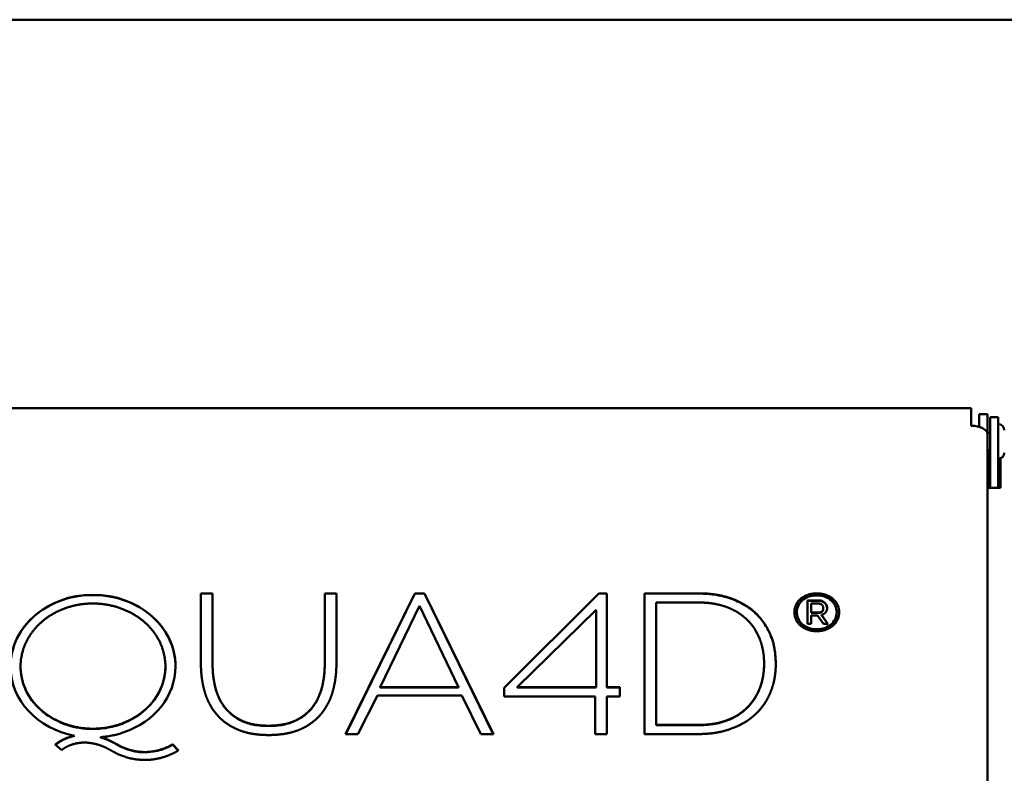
# Model space of a CAD drawing. Header units: millimetres. Extents: x 90 to 4401, y 90 to 14724.
# Tile 43 of 44: x 3135 to 3316, y 2510 to 2649. Entities that reach past the tile are written whole.
import ezdxf

# ---------------------------------------------------------------- set-up
doc = ezdxf.new("R2010")
doc.units = ezdxf.units.MM
doc.header["$LTSCALE"] = 15
doc.layers.add('Visible (ISO)', color=7, linetype='Continuous', lineweight=50)

msp = doc.modelspace()

# ---------------------------------------------------------------- linework, layer by layer
at = {"layer": 'Visible (ISO)'}
for p, q in [((3645.44, 2648.69), (2689.99, 2648.69)), ((3309.99, 2577.43), (3069.99, 2577.43)), ((3309.99, 2575.93), (3309.99, 2577.43)), ((3309.99, 2575.93), (3309.99, 2574.2)), ((3311.49, 2575.3), (3311.49, 2576.3)), ((3311.49, 2576.3), (3312.99, 2576.3)), ((3312.99, 2576.3), (3312.99, 2575.3)), ((3313.49, 2568.3), (3313.49, 2575.76)), ((3313.49, 2575.76), (3314.99, 2575.76)), ((3314.99, 2575.76), (3314.99, 2568.3)), ((3311.49, 2574), (3311.49, 2575.3)), ((3312.99, 2575.3), (3312.99, 2572.7)), ((3313.49, 2572.91), (3312.99, 2572.91)), ((3312.99, 2572.7), (3312.99, 2411.18)), ((3313.49, 2569.71), (3312.99, 2569.71)), ((3313.11, 2562.83), (3313.11, 2569.71)), ((3313.49, 2569.19), (3313.11, 2569.19)), ((3313.11, 2568.98), (3313.39, 2568.98)), ((3313.49, 2562.83), (3313.49, 2568.3)), ((3314.99, 2562.83), (3314.99, 2568.3)), ((3315.36, 2568.2), (3315.36, 2562.83)), ((3315.36, 2562.83), (3313.11, 2562.83)), ((3168.73, 2543.45), (3170.87, 2543.45)), ((3168.73, 2530.47), (3168.73, 2543.45)), ((3168.73, 2543.4), (3170.87, 2543.4)), ((3170.87, 2543.45), (3170.87, 2530.47)), ((3191.44, 2543.45), (3193.58, 2543.45)), ((3191.44, 2530.47), (3191.44, 2543.45)), ((3191.44, 2543.4), (3193.58, 2543.4)), ((3193.58, 2543.45), (3193.58, 2530.47)), ((3195.27, 2517.64), (3207.94, 2543.45)), ((3195.3, 2517.64), (3207.94, 2543.4)), ((3207.94, 2543.45), (3209.71, 2543.45)), ((3207.94, 2543.4), (3207.94, 2543.45)), ((3207.94, 2543.4), (3209.71, 2543.4)), ((3209.71, 2543.45), (3222.38, 2517.64)), ((3209.71, 2543.4), (3209.71, 2543.45)), ((3209.71, 2543.4), (3222.36, 2517.64)), ((3224.37, 2526.14), (3241.71, 2543.45)), ((3224.37, 2526.09), (3241.71, 2543.4)), ((3241.71, 2543.45), (3243.21, 2543.45)), ((3241.71, 2543.4), (3241.71, 2543.45)), ((3241.71, 2543.4), (3243.21, 2543.4)), ((3243.21, 2543.45), (3243.21, 2526.22)), ((3250.12, 2543.45), (3260.03, 2543.45)), ((3250.12, 2517.64), (3250.12, 2543.45)), ((3250.12, 2543.4), (3260.03, 2543.4)), ((3208.83, 2541.19), (3201.63, 2526.22)), ((3215.97, 2526.22), (3208.83, 2541.19)), ((3252.26, 2541.77), (3252.26, 2519.31)), ((3260.03, 2541.77), (3252.26, 2541.77)), ((3279.96, 2542.14), (3282.09, 2542.14)), ((3279.96, 2537.83), (3279.96, 2542.14)), ((3279.96, 2542.09), (3282.09, 2542.09)), ((3280.68, 2541.57), (3280.68, 2539.93)), ((3282.02, 2541.57), (3280.68, 2541.57)), ((3282.7, 2541.97), (3282.7, 2542.02)), ((3283.18, 2541.65), (3283.18, 2541.7)), ((3283.49, 2541.21), (3283.49, 2541.26)), ((3241.24, 2540.45), (3226.76, 2526.22)), ((3241.24, 2526.22), (3241.24, 2540.45)), ((3278.04, 2539.94), (3278.04, 2539.99)), ((3280.68, 2539.93), (3282.06, 2539.93)), ((3280.68, 2539.88), (3280.68, 2539.93)), ((3280.68, 2539.88), (3282.06, 2539.88)), ((3280.68, 2539.38), (3280.68, 2537.83)), ((3281.8, 2539.38), (3280.68, 2539.38)), ((3282.93, 2537.83), (3281.8, 2539.38)), ((3282.06, 2539.88), (3282.06, 2539.93)), ((3282.53, 2539.48), (3283.74, 2537.83)), ((3282.53, 2539.43), (3282.53, 2539.48)), ((3282.53, 2539.43), (3283.7, 2537.83)), ((3282.89, 2540.7), (3282.89, 2540.75)), ((3285.34, 2539.93), (3285.34, 2539.98)), ((3280.68, 2537.83), (3279.96, 2537.83)), ((3283.74, 2537.83), (3282.93, 2537.83)), ((3273.29, 2535.53), (3273.29, 2535.58)), ((3170.87, 2530.42), (3170.87, 2530.47)), ((3191.44, 2530.42), (3191.44, 2530.47)), ((3272.03, 2530.53), (3272.03, 2530.58)), ((3135.65, 2530.02), (3135.65, 2530.07)), ((3162.22, 2530.02), (3162.22, 2530.07)), ((3201.63, 2526.22), (3215.97, 2526.22)), ((3201.63, 2526.17), (3201.63, 2526.22)), ((3201.63, 2526.17), (3215.97, 2526.17)), ((3215.97, 2526.17), (3215.97, 2526.22)), ((3224.37, 2524.52), (3224.37, 2526.14)), ((3226.76, 2526.22), (3241.24, 2526.22)), ((3226.76, 2526.17), (3226.76, 2526.22)), ((3226.76, 2526.17), (3241.24, 2526.17)), ((3241.24, 2526.17), (3241.24, 2526.22)), ((3243.21, 2526.17), (3243.21, 2526.22)), ((3243.21, 2526.22), (3245.58, 2526.22)), ((3243.21, 2526.17), (3245.58, 2526.17)), ((3245.58, 2526.22), (3245.58, 2524.54)), ((3201.12, 2524.69), (3197.54, 2517.64)), ((3216.56, 2524.69), (3201.12, 2524.69)), ((3220.07, 2517.64), (3216.56, 2524.69)), ((3241.07, 2524.52), (3224.37, 2524.52)), ((3241.07, 2517.64), (3241.07, 2524.52)), ((3245.58, 2524.54), (3243.21, 2524.52)), ((3243.21, 2524.52), (3243.21, 2517.64)), ((3197.54, 2517.64), (3195.27, 2517.64)), ((3222.38, 2517.64), (3220.07, 2517.64)), ((3243.21, 2517.64), (3241.07, 2517.64)), ((3260.03, 2517.64), (3250.12, 2517.64)), ((3252.26, 2519.31), (3260.03, 2519.31)), ((3252.26, 2519.26), (3252.26, 2519.31)), ((3252.26, 2519.26), (3260.03, 2519.26)), ((3145.56, 2517.34), (3145.56, 2517.29)), ((3150.34, 2517.03), (3150.34, 2517.08)), ((3163.53, 2515.72), (3163.53, 2515.77)), ((3163.53, 2515.77), (3164.59, 2514.64)), ((3143.19, 2514.7), (3141.98, 2515.71)), ((3163.53, 2515.72), (3164.56, 2514.62))]:
    msp.add_line(p, q, dxfattribs=at)
for centre, start, end in [((3314.99, 2573.39), 0, 90), ((3314.99, 2569.24), 270, 0)]:
    msp.add_arc(centre, 1.1, start, end, dxfattribs=at)
for centre, major_axis, start_param, end_param in [((3309.99, 2572.7), (3, 0), 0, 1.570796), ((3313.39, 2569.03), (0.1, 0), 4.712389, 6.283185)]:
    msp.add_ellipse(centre, major_axis=major_axis, ratio=0.5, start_param=start_param, end_param=end_param, dxfattribs=at)
for points, degree, knots in [([(3145.56, 2517.34), (3138.8, 2518.63), (3133.8, 2523.77), (3133.8, 2530.07), (3133.8, 2537.34), (3140.52, 2543.19), (3148.91, 2543.19), (3157.35, 2543.19), (3164.06, 2537.34), (3164.06, 2530.07), (3164.06, 2524.51), (3160.2, 2519.89), (3154.62, 2517.97)], 3, [-3.862622, -3.862622, -3.862622, -3.862622, -3, -3, -3, -2, -2, -2, -1, -1, -1, 0, 0, 0, 0]), ([(3133.8, 2530.05), (3133.8, 2530.19), (3133.81, 2530.33), (3133.88, 2532.21), (3134.33, 2533.92), (3135.99, 2537.06), (3137.15, 2538.46), (3140, 2540.77), (3141.64, 2541.66), (3145.29, 2542.88), (3147.25, 2543.17), (3151.24, 2543.1), (3153.22, 2542.73), (3156.87, 2541.34), (3158.51, 2540.35), (3161.21, 2537.9), (3162.27, 2536.48), (3163.65, 2533.48), (3164.06, 2531.85), (3164.06, 2530.05)], 3, [-7.337807, -7.337807, -7.337807, -7.337807, -7.283521, -7.283521, -6.576645, -6.576645, -5.884082, -5.884082, -5.208927, -5.208927, -4.514103, -4.514103, -3.806576, -3.806576, -3.112062, -3.112062, -2.431441, -2.431441, -1.803897, -1.803897, -1.803897, -1.803897]), ([(3260.03, 2543.4), (3261.12, 2543.4), (3262.21, 2543.32), (3264.3, 2542.99), (3265.28, 2542.74), (3266.22, 2542.38)], 3, [-0.6347183, -0.6347183, -0.6347183, -0.6347183, -0.3073646, -0.3073646, 0, 0, 0, 0]), ([(3281.68, 2536.51), (3280.61, 2536.5), (3279.21, 2536.91), (3277.87, 2538.02), (3277.45, 2539.99), (3277.75, 2541.4), (3278.65, 2542.54), (3280, 2543.29), (3281.68, 2543.56), (3283.37, 2543.29), (3284.72, 2542.54), (3285.62, 2541.41), (3285.93, 2539.99), (3285.51, 2538.02), (3284.16, 2536.91), (3282.74, 2536.5), (3281.68, 2536.51)], 4, [-1, -1, -1, -1, -1, -0.843332, -0.781135, -0.719062, -0.656903, -0.594503, -0.531763, -0.468841, -0.406039, -0.343538, -0.281315, -0.219234, -0.15697, 0, 0, 0, 0, 0]), ([(3277.57, 2539.96), (3277.58, 2540.04), (3277.58, 2540.13), (3277.62, 2540.64), (3277.75, 2541.07), (3278.21, 2541.9), (3278.53, 2542.25), (3279.22, 2542.78), (3279.67, 2543.02), (3280.78, 2543.36), (3281.39, 2543.42), (3282.52, 2543.36), (3283.06, 2543.24), (3284.05, 2542.84), (3284.45, 2542.58), (3285.11, 2541.97), (3285.37, 2541.6), (3285.72, 2540.79), (3285.8, 2540.37), (3285.8, 2539.96)], 3, [-1.4227949, -1.4227949, -1.4227949, -1.4227949, -1.4054417, -1.4054417, -1.3131761, -1.3131761, -1.2110064, -1.2110064, -1.103677, -1.103677, -0.9935438, -0.9935438, -0.8936052, -0.8936052, -0.7928175, -0.7928175, -0.6839363, -0.6839363, -0.5753305, -0.5753305, -0.5753305, -0.5753305]), ([(3281.68, 2536.87), (3282.2, 2536.87), (3282.68, 2536.94), (3283.12, 2537.09), (3283.56, 2537.24), (3283.95, 2537.46), (3284.28, 2537.73), (3284.61, 2538.01), (3284.87, 2538.33), (3285.06, 2538.72), (3285.24, 2539.1), (3285.34, 2539.52), (3285.34, 2539.98), (3285.34, 2540.42), (3285.25, 2540.83), (3285.06, 2541.21), (3284.88, 2541.59), (3284.62, 2541.91), (3284.3, 2542.19), (3283.97, 2542.47), (3283.58, 2542.69), (3283.14, 2542.85), (3282.69, 2543), (3282.2, 2543.08), (3281.68, 2543.08), (3281.15, 2543.08), (3280.67, 2543), (3280.22, 2542.85), (3279.77, 2542.69), (3279.39, 2542.47), (3279.07, 2542.19), (3278.74, 2541.91), (3278.49, 2541.59), (3278.31, 2541.21), (3278.13, 2540.83), (3278.04, 2540.42), (3278.04, 2539.99), (3278.04, 2539.55), (3278.13, 2539.13), (3278.31, 2538.75), (3278.49, 2538.37), (3278.74, 2538.04), (3279.07, 2537.76), (3279.39, 2537.49), (3279.77, 2537.27), (3280.22, 2537.11), (3280.67, 2536.95), (3281.15, 2536.87), (3281.68, 2536.87)], 3, [-16, -16, -16, -16, -15, -15, -15, -14, -14, -14, -13, -13, -13, -12, -12, -12, -11, -11, -11, -10, -10, -10, -9, -9, -9, -8, -8, -8, -7, -7, -7, -6, -6, -6, -5, -5, -5, -4, -4, -4, -3, -3, -3, -2, -2, -2, -1, -1, -1, 0, 0, 0, 0]), ([(3148.91, 2518.62), (3152.27, 2518.6), (3156.78, 2519.99), (3161.17, 2523.73), (3162.67, 2530.07), (3161.58, 2534.7), (3158.61, 2538.47), (3154.25, 2541.04), (3148.91, 2541.98), (3143.58, 2541.04), (3139.24, 2538.47), (3136.28, 2534.69), (3135.2, 2530.07), (3136.69, 2523.73), (3141.06, 2519.99), (3145.56, 2518.6), (3148.91, 2518.62)], 4, [-1, -1, -1, -1, -1, -0.843753, -0.781282, -0.718783, -0.656238, -0.593667, -0.531109, -0.468574, -0.406053, -0.343529, -0.281016, -0.21854, -0.1561, 0, 0, 0, 0, 0]), ([(3266.22, 2542.38), (3267.07, 2542.05), (3267.88, 2541.66), (3269.38, 2540.73), (3270.05, 2540.21), (3270.64, 2539.62)], 3, [-0.5517474, -0.5517474, -0.5517474, -0.5517474, -0.2720259, -0.2720259, 0, 0, 0, 0]), ([(3282.64, 2541.35), (3282.6, 2541.38), (3282.54, 2541.42), (3282.46, 2541.47), (3282.36, 2541.52), (3282.25, 2541.55), (3282.16, 2541.57), (3282.08, 2541.57), (3282.02, 2541.57)], 4, [-1, -1, -1, -1, -1, -0.686026, -0.562549, -0.439399, -0.315647, 0, 0, 0, 0, 0]), ([(3282.09, 2542.09), (3282.2, 2542.09), (3282.3, 2542.08), (3282.51, 2542.04), (3282.61, 2542.01), (3282.7, 2541.97)], 3, [-0.06337293, -0.06337293, -0.06337293, -0.06337293, -0.03113357, -0.03113357, 0, 0, 0, 0]), ([(3282.67, 2540.16), (3282.74, 2540.23), (3282.82, 2540.35), (3282.88, 2540.52), (3282.89, 2540.76), (3282.87, 2541), (3282.8, 2541.17), (3282.71, 2541.28), (3282.64, 2541.35)], 4, [-1, -1, -1, -1, -1, -0.693422, -0.564989, -0.435598, -0.307499, 0, 0, 0, 0, 0]), ([(3282.7, 2541.97), (3282.79, 2541.93), (3282.87, 2541.88), (3283.03, 2541.77), (3283.11, 2541.72), (3283.18, 2541.65)], 3, [-0.06048264, -0.06048264, -0.06048264, -0.06048264, -0.03033293, -0.03033293, 0, 0, 0, 0]), ([(3283.18, 2541.65), (3283.24, 2541.59), (3283.3, 2541.52), (3283.41, 2541.37), (3283.45, 2541.29), (3283.49, 2541.21)], 3, [-0.06066519, -0.06066519, -0.06066519, -0.06066519, -0.03044981, -0.03044981, 0, 0, 0, 0]), ([(3283.49, 2541.26), (3283.52, 2541.17), (3283.56, 2541.08), (3283.59, 2540.91), (3283.6, 2540.75), (3283.58, 2540.41), (3283.49, 2540.24), (3283.39, 2540.04), (3283.3, 2539.95)], 4, [-1, -1, -1, -1, -1, -0.726624, -0.609818, -0.485166, -0.352485, 0, 0, 0, 0, 0]), ([(3270.64, 2539.62), (3271.24, 2539.03), (3271.75, 2538.39), (3272.64, 2537.02), (3273, 2536.29), (3273.29, 2535.53)], 3, [-0.5465879, -0.5465879, -0.5465879, -0.5465879, -0.2760625, -0.2760625, 0, 0, 0, 0]), ([(3278.04, 2539.94), (3278.04, 2539.32), (3278.22, 2538.89), (3278.49, 2538.33), (3278.73, 2538.01), (3279.38, 2537.44), (3279.76, 2537.22), (3280.48, 2536.96), (3280.97, 2536.82), (3281.68, 2536.82)], 3, [-1.014489, -1.014489, -1.014489, -1.014489, -0.842378, -0.842378, -0.534696, -0.534696, -0.21204, -0.21204, 0, 0, 0, 0]), ([(3281.68, 2536.82), (3281.99, 2536.82), (3282.29, 2536.84), (3282.97, 2536.98), (3283.24, 2537.08), (3283.93, 2537.38), (3284.26, 2537.65), (3284.81, 2538.18), (3285, 2538.53), (3285.29, 2539.19), (3285.34, 2539.61), (3285.34, 2539.93)], 3, [-7.673034, -7.673034, -7.673034, -7.673034, -7.581281, -7.581281, -7.468195, -7.468195, -7.149557, -7.149557, -6.580239, -6.580239, -5.492369, -5.492369, -5.492369, -5.492369]), ([(3282.06, 2539.93), (3282.12, 2539.93), (3282.21, 2539.94), (3282.31, 2539.96), (3282.42, 2539.99), (3282.52, 2540.04), (3282.59, 2540.08), (3282.64, 2540.13), (3282.67, 2540.16)], 4, [-1, -1, -1, -1, -1, -0.669044, -0.54305, -0.420175, -0.29936, 0, 0, 0, 0, 0]), ([(3282.06, 2539.88), (3282.13, 2539.88), (3282.2, 2539.89), (3282.34, 2539.92), (3282.41, 2539.94), (3282.55, 2540), (3282.62, 2540.05), (3282.67, 2540.11)], 3, [-0.06966093, -0.06966093, -0.06966093, -0.06966093, -0.04726224, -0.04726224, -0.02646615, -0.02646615, 0, 0, 0, 0]), ([(3283.3, 2539.95), (3283.26, 2539.9), (3283.2, 2539.84), (3283.11, 2539.76), (3282.98, 2539.68), (3282.84, 2539.6), (3282.72, 2539.54), (3282.61, 2539.5), (3282.53, 2539.48)], 4, [-1, -1, -1, -1, -1, -0.700642, -0.578168, -0.453614, -0.326763, 0, 0, 0, 0, 0]), ([(3282.67, 2540.11), (3282.71, 2540.15), (3282.75, 2540.2), (3282.8, 2540.3), (3282.83, 2540.35), (3282.88, 2540.51), (3282.89, 2540.62), (3282.89, 2540.7)], 3, [-0.08756966, -0.08756966, -0.08756966, -0.08756966, -0.080837, -0.080837, -0.07394904, -0.07394904, -0.0597327, -0.0597327, -0.0597327, -0.0597327]), ([(3273.29, 2535.58), (3273.81, 2534.77), (3274.23, 2531.53), (3274.23, 2529.54), (3273.85, 2527.08), (3273.49, 2526.03), (3273.18, 2525.26)], 4, [-1, -1, -1, -1, -1, -0.530072, -0.365998, 0, 0, 0, 0, 0]), ([(3273.29, 2535.53), (3273.5, 2535.2), (3273.66, 2534.58), (3273.88, 2533.62), (3273.97, 2533), (3274.14, 2531.58), (3274.17, 2530.89), (3274.17, 2530.4)], 3, [-0.21396206, -0.21396206, -0.21396206, -0.21396206, -0.20673715, -0.20673715, -0.19689661, -0.19689661, -0.18212968, -0.18212968, -0.18212968, -0.18212968]), ([(3170.87, 2530.42), (3170.87, 2529.72), (3170.91, 2529.01), (3171.07, 2527.61), (3171.19, 2526.93), (3171.36, 2526.24)], 3, [-0.4862265, -0.4862265, -0.4862265, -0.4862265, -0.2418283, -0.2418283, 0, 0, 0, 0]), ([(3190.96, 2526.31), (3191.12, 2526.99), (3191.24, 2527.67), (3191.4, 2529.04), (3191.44, 2529.73), (3191.44, 2530.42)], 3, [-0.4778837, -0.4778837, -0.4778837, -0.4778837, -0.2388002, -0.2388002, 0, 0, 0, 0]), ([(3271.25, 2526.08), (3271.52, 2526.78), (3271.71, 2527.5), (3271.97, 2529), (3272.03, 2529.76), (3272.03, 2530.53)], 3, [-0.5228183, -0.5228183, -0.5228183, -0.5228183, -0.2659532, -0.2659532, 0, 0, 0, 0]), ([(3135.65, 2530.02), (3135.65, 2529.88), (3135.65, 2529.74), (3135.72, 2528.11), (3136.11, 2526.65), (3137.53, 2523.92), (3138.55, 2522.69), (3141.07, 2520.66), (3142.54, 2519.86), (3145.66, 2518.82), (3147.28, 2518.56), (3148.91, 2518.57)], 3, [-2.084938, -2.084938, -2.084938, -2.084938, -2.036496, -2.036496, -1.522555, -1.522555, -1.003545, -1.003545, -0.489079, -0.489079, 0, 0, 0, 0]), ([(3148.91, 2518.57), (3149.97, 2518.57), (3151.02, 2518.67), (3153.06, 2519.1), (3154.04, 2519.41), (3156.49, 2520.49), (3157.87, 2521.42), (3160.11, 2523.65), (3160.97, 2524.93), (3161.98, 2527.52), (3162.22, 2528.77), (3162.22, 2530.02)], 3, [-7.34928, -7.34928, -7.34928, -7.34928, -7.109515, -7.109515, -6.873836, -6.873836, -6.483771, -6.483771, -6.09783, -6.09783, -5.768284, -5.768284, -5.768284, -5.768284]), ([(3171.36, 2526.24), (3171.51, 2525.59), (3171.72, 2524.95), (3172.28, 2523.74), (3172.61, 2523.17), (3173.01, 2522.63)], 3, [-0.4526928, -0.4526928, -0.4526928, -0.4526928, -0.2225968, -0.2225968, 0, 0, 0, 0]), ([(3189.3, 2522.68), (3189.7, 2523.22), (3190.03, 2523.8), (3190.59, 2525.02), (3190.8, 2525.66), (3190.96, 2526.31)], 3, [-0.4547812, -0.4547812, -0.4547812, -0.4547812, -0.2308958, -0.2308958, 0, 0, 0, 0]), ([(3268.97, 2522.5), (3269.48, 2523.01), (3269.92, 2523.57), (3270.69, 2524.78), (3271, 2525.42), (3271.25, 2526.08)], 3, [-0.4769184, -0.4769184, -0.4769184, -0.4769184, -0.2413417, -0.2413417, 0, 0, 0, 0]), ([(3173.01, 2522.63), (3173.41, 2522.1), (3173.87, 2521.62), (3174.93, 2520.76), (3175.52, 2520.39), (3176.16, 2520.08)], 3, [-0.4369468, -0.4369468, -0.4369468, -0.4369468, -0.2200113, -0.2200113, 0, 0, 0, 0]), ([(3186.13, 2520.1), (3186.77, 2520.42), (3187.37, 2520.79), (3188.44, 2521.66), (3188.91, 2522.15), (3189.3, 2522.68)], 3, [-0.4412488, -0.4412488, -0.4412488, -0.4412488, -0.2189398, -0.2189398, 0, 0, 0, 0]), ([(3265.21, 2520.12), (3265.94, 2520.39), (3266.62, 2520.73), (3267.89, 2521.53), (3268.46, 2521.99), (3268.97, 2522.5)], 3, [-0.471102, -0.471102, -0.471102, -0.471102, -0.2334172, -0.2334172, 0, 0, 0, 0]), ([(3176.16, 2520.08), (3176.87, 2519.73), (3177.64, 2519.5), (3179.31, 2519.18), (3180.22, 2519.12), (3181.11, 2519.12)], 3, [-0.5131632, -0.5131632, -0.5131632, -0.5131632, -0.2683217, -0.2683217, 0, 0, 0, 0]), ([(3181.11, 2519.12), (3182.02, 2519.12), (3182.94, 2519.18), (3184.63, 2519.51), (3185.41, 2519.75), (3186.13, 2520.1)], 3, [-0.5191554, -0.5191554, -0.5191554, -0.5191554, -0.2476723, -0.2476723, 0, 0, 0, 0]), ([(3260.03, 2519.26), (3260.94, 2519.26), (3261.86, 2519.33), (3263.6, 2519.61), (3264.42, 2519.82), (3265.21, 2520.12)], 3, [-0.531573, -0.531573, -0.531573, -0.531573, -0.2577709, -0.2577709, 0, 0, 0, 0]), ([(3186.97, 2518.51), (3186.22, 2518.18), (3185.05, 2517.81), (3183.4, 2517.52), (3181.15, 2517.43), (3178.83, 2517.52), (3177.19, 2517.83), (3175.99, 2518.22), (3175.24, 2518.57)], 4, [-1, -1, -1, -1, -1, -0.695799, -0.566835, -0.436183, -0.306698, 0, 0, 0, 0, 0]), ([(3141.98, 2515.71), (3142.46, 2516.03), (3142.72, 2516.37), (3144.32, 2517.03), (3145.11, 2517.24), (3145.44, 2517.31), (3145.56, 2517.34)], 4, [-1, -1, -1, -1, -1, -0.7855927, -0.6976444, -0.6488762, -0.6488762, -0.6488762, -0.6488762, -0.6488762]), ([(3142.01, 2515.68), (3142.43, 2515.97), (3142.69, 2516.24), (3144.63, 2517.1), (3145.49, 2517.27), (3145.56, 2517.29)], 3, [-0.03926471, -0.03926471, -0.03926471, -0.03926471, -0.02120527, -0.02120527, 0, 0, 0, 0]), ([(3152.3, 2514.6), (3151.65, 2514.98), (3150.78, 2515.41), (3149.66, 2515.79), (3148.42, 2516.03), (3147.5, 2516.09), (3146.84, 2516.09), (3145.03, 2515.82), (3144.24, 2515.37), (3143.55, 2515.02), (3143.19, 2514.7)], 4, [-1, -1, -1, -1, -1, -0.73066, -0.632209, -0.538906, -0.441992, -0.342452, -0.242075, 0, 0, 0, 0, 0]), ([(3150.34, 2517.03), (3150.84, 2516.88), (3151.32, 2516.7), (3152.29, 2516.28), (3152.77, 2516.03), (3153.24, 2515.76)], 3, [-0.3260697, -0.3260697, -0.3260697, -0.3260697, -0.1689131, -0.1689131, 0, 0, 0, 0]), ([(3153.24, 2515.81), (3153.9, 2515.42), (3154.82, 2514.98), (3156, 2514.6), (3157.38, 2514.38), (3158.32, 2514.32), (3159.18, 2514.35), (3160.09, 2514.47), (3161, 2514.64), (3162.74, 2515.22), (3163.03, 2515.49), (3163.53, 2515.77)], 4, [-1, -1, -1, -1, -1, -0.751444, -0.658456, -0.568968, -0.482512, -0.398845, -0.310703, -0.22073, 0, 0, 0, 0, 0]), ([(3153.24, 2515.76), (3154.04, 2515.29), (3155.02, 2514.84), (3157.34, 2514.28), (3158.32, 2514.26), (3160.33, 2514.39), (3161.42, 2514.73), (3162.83, 2515.26), (3163.1, 2515.48), (3163.53, 2515.72)], 3, [-0.4077578, -0.4077578, -0.4077578, -0.4077578, -0.3394953, -0.3394953, -0.2719966, -0.2719966, -0.1544864, -0.1544864, 0, 0, 0, 0]), ([(3158.42, 2512.89), (3157.39, 2512.96), (3156.31, 2512.84), (3153.4, 2513.92), (3153.06, 2514.2), (3152.3, 2514.6)], 4, [-1, -1, -1, -1, -1, -0.471701, 0, 0, 0, 0, 0]), ([(3164.59, 2514.64), (3164.35, 2514.48), (3163.97, 2514.25), (3163.17, 2513.87), (3162.17, 2513.48), (3161.04, 2513.17), (3160.3, 2513.03), (3159.4, 2512.9), (3158.88, 2512.89), (3158.42, 2512.89)], 4, [-1, -1, -1, -1, -1, -0.746803, -0.624299, -0.501341, -0.381699, -0.267952, 0, 0, 0, 0, 0])]:
    msp.add_open_spline(points, degree=degree, knots=knots, dxfattribs=at)
for points, degree in [([(3260.03, 2543.45), (3261.73, 2543.45), (3263.34, 2543.29), (3264.85, 2542.95), (3266.22, 2542.43)], 4), ([(3265.15, 2540.94), (3264.01, 2541.37), (3262.76, 2541.64), (3261.43, 2541.77), (3260.03, 2541.77)], 4), ([(3266.22, 2542.43), (3267.52, 2541.93), (3268.71, 2541.3), (3269.76, 2540.55), (3270.64, 2539.67)], 4), ([(3282.09, 2542.14), (3282.31, 2542.14), (3282.51, 2542.1), (3282.7, 2542.02)], 3), ([(3282.7, 2542.02), (3282.83, 2541.96), (3282.96, 2541.88), (3283.07, 2541.8), (3283.18, 2541.7)], 4), ([(3283.18, 2541.7), (3283.28, 2541.6), (3283.36, 2541.5), (3283.43, 2541.38), (3283.49, 2541.26)], 4), ([(3283.49, 2541.21), (3283.54, 2541.07), (3283.59, 2540.94), (3283.6, 2540.74)], 3), ([(3268.9, 2538.61), (3268.13, 2539.36), (3267.25, 2540), (3266.24, 2540.53), (3265.15, 2540.94)], 4), ([(3270.64, 2539.67), (3271.53, 2538.79), (3272.27, 2537.81), (3272.85, 2536.73), (3273.29, 2535.58)], 4), ([(3271.23, 2535.07), (3270.7, 2536.44), (3269.92, 2537.62), (3268.9, 2538.61)], 3), ([(3272.03, 2530.58), (3272.03, 2531.77), (3271.9, 2532.92), (3271.64, 2534.02), (3271.23, 2535.07)], 4), ([(3169.34, 2525.67), (3169.04, 2526.84), (3168.83, 2528.03), (3168.73, 2529.24), (3168.73, 2530.47)], 4), ([(3170.87, 2530.47), (3170.87, 2529.41), (3170.95, 2528.35), (3171.11, 2527.31), (3171.36, 2526.29)], 4), ([(3190.96, 2526.36), (3191.2, 2527.38), (3191.36, 2528.41), (3191.44, 2529.44), (3191.44, 2530.47)], 4), ([(3193.58, 2530.47), (3193.58, 2529.2), (3193.47, 2527.94), (3193.26, 2526.72), (3192.93, 2525.53)], 4), ([(3271.25, 2526.13), (3271.65, 2527.17), (3271.9, 2528.26), (3272.03, 2529.4), (3272.03, 2530.58)], 4), ([(3171.4, 2521.51), (3170.67, 2522.44), (3170.08, 2523.45), (3169.64, 2524.53), (3169.34, 2525.67)], 4), ([(3171.36, 2526.29), (3171.59, 2525.29), (3171.94, 2524.35), (3172.42, 2523.48), (3173.01, 2522.68)], 4), ([(3189.3, 2522.73), (3189.89, 2523.54), (3190.37, 2524.42), (3190.72, 2525.36), (3190.96, 2526.36)], 4), ([(3192.93, 2525.53), (3192.61, 2524.37), (3192.15, 2523.28), (3191.55, 2522.28), (3190.81, 2521.37)], 4), ([(3268.97, 2522.55), (3269.73, 2523.32), (3270.36, 2524.18), (3270.87, 2525.12), (3271.25, 2526.13)], 4), ([(3273.18, 2525.26), (3272.7, 2524.09), (3272.06, 2523.01), (3271.28, 2522.04), (3270.35, 2521.18)], 4), ([(3175.24, 2518.57), (3174.06, 2519.11), (3173.01, 2519.79), (3172.12, 2520.59), (3171.4, 2521.51)], 4), ([(3173.01, 2522.68), (3173.6, 2521.88), (3174.33, 2521.19), (3175.19, 2520.61), (3176.16, 2520.13)], 4), ([(3186.13, 2520.15), (3187.11, 2520.63), (3187.98, 2521.23), (3188.71, 2521.93), (3189.3, 2522.73)], 4), ([(3190.81, 2521.37), (3190.07, 2520.47), (3189.18, 2519.68), (3188.14, 2519.03), (3186.97, 2518.51)], 4), ([(3265.21, 2520.17), (3266.32, 2520.59), (3267.32, 2521.12), (3268.21, 2521.78), (3268.97, 2522.55)], 4), ([(3270.35, 2521.18), (3269.12, 2520.06), (3267.63, 2519.19), (3265.88, 2518.57)], 3), ([(3176.16, 2520.13), (3177.19, 2519.63), (3178.38, 2519.31), (3179.69, 2519.17), (3181.11, 2519.17)], 4), ([(3181.11, 2519.17), (3182.55, 2519.17), (3183.89, 2519.32), (3185.09, 2519.64), (3186.13, 2520.15)], 4), ([(3260.03, 2519.31), (3261.45, 2519.31), (3262.8, 2519.45), (3264.06, 2519.73), (3265.21, 2520.17)], 4), ([(3154.62, 2517.97), (3153.77, 2517.67), (3152.73, 2517.42), (3152.73, 2517.42)], 3), ([(3265.88, 2518.57), (3264.55, 2518.1), (3263.11, 2517.79), (3261.6, 2517.64), (3260.03, 2517.64)], 4), ([(3152.73, 2517.42), (3151.99, 2517.26), (3151.17, 2517.15), (3150.34, 2517.08)], 3), ([(3150.34, 2517.08), (3151.06, 2516.87), (3151.78, 2516.58), (3152.51, 2516.23), (3153.24, 2515.81)], 4)]:
    msp.add_open_spline(points, degree=degree, dxfattribs=at)

doc.saveas('drawing.dxf')
